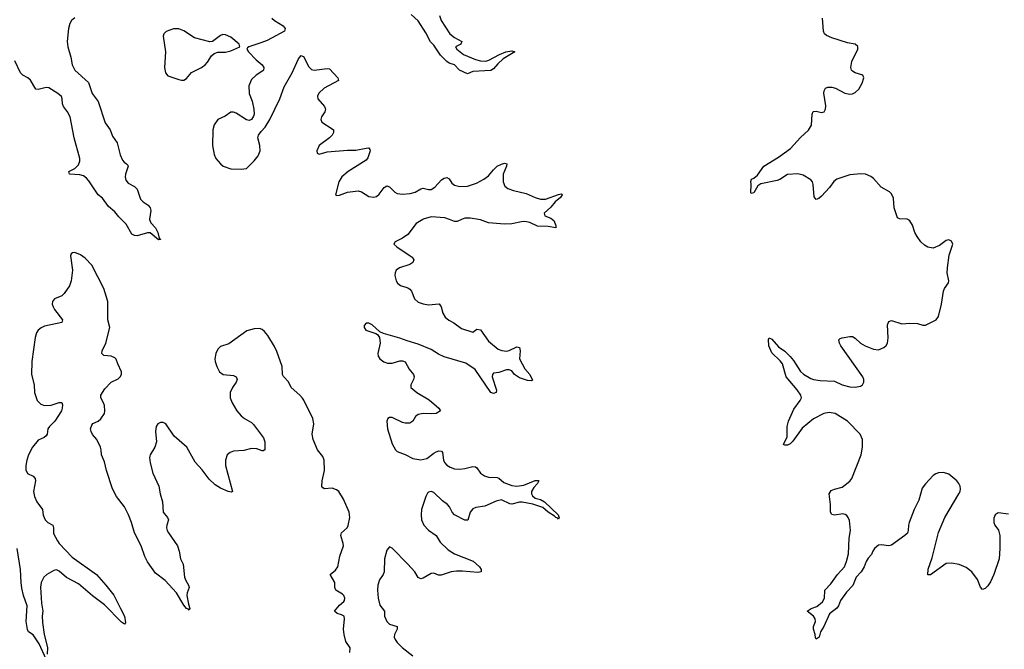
# Model space of a CAD drawing. Header units: inches. Extents: x 1552086 to 1694788, y 812325 to 917226.
# Tile 86 of 109: x 1647827 to 1655397, y 886695 to 891538. Entities that reach past the tile are written whole.
import ezdxf

# ---------------------------------------------------------------- set-up
doc = ezdxf.new("R2010")
doc.units = ezdxf.units.IN
doc.header["$MEASUREMENT"] = 0
for name, color, linetype in [('B6848', 7, 'Continuous'), ('B6849', 7, 'Continuous'), ('B6858', 7, 'Continuous'), ('B6859', 7, 'Continuous')]:
    doc.layers.add(name, color=color, linetype=linetype)

msp = doc.modelspace()

# ---------------------------------------------------------------- linework, layer by layer
at = {"layer": 'B6848', "color": 6}
for points, elevation in [([(1648825.2, 890000), (1648834.6, 889974.6), (1648870, 889936.9), (1648890, 889900.5), (1648898, 889858), (1648910.3, 889849.7), (1648910, 889846), (1648895.3, 889844.7), (1648830, 889899.6), (1648810, 889899.5), (1648730, 889876), (1648710, 889878), (1648690, 889889.3), (1648645.3, 889965.3), (1648610.5, 890000)], 800), ([(1650000, 888626.9), (1649979.9, 888650), (1649913.5, 888710), (1649892.5, 888752.5), (1649854.6, 888794.6), (1649847.8, 888810), (1649843.9, 888870), (1649805.1, 888985.1), (1649785.4, 889025.4), (1649734.4, 889110), (1649710, 889140.5), (1649690, 889155.7), (1649670, 889161.8), (1649630, 889159.9), (1649574.2, 889145.9), (1649434.3, 889045.7), (1649370, 889024.8), (1649350, 889004.7), (1649334.8, 888970), (1649328.1, 888930), (1649329.4, 888910), (1649341.5, 888870), (1649362.3, 888830), (1649390.1, 888810.1), (1649470, 888800.3), (1649491.4, 888790), (1649497, 888777), (1649498.9, 888770), (1649491.7, 888750), (1649464, 888710), (1649444.6, 888670), (1649445.9, 888630), (1649460.7, 888590), (1649497.5, 888530), (1649530, 888491.5), (1649555.4, 888470), (1649610, 888439.2), (1649624.4, 888424.4), (1649700.9, 888320.9), (1649712.1, 888290), (1649711.1, 888228.9), (1649698.3, 888221.7), (1649690, 888220.9), (1649650, 888237.3), (1649610, 888238.8), (1649550, 888225.4), (1649470, 888218.7), (1649444.6, 888210), (1649423.3, 888190), (1649410.1, 888150.1), (1649408.7, 888110), (1649462.8, 887910), (1649455.7, 887904.3), (1649431, 887909), (1649370, 887933.8), (1649330, 887961), (1649284, 888004), (1649230, 888076.5), (1649175.6, 888135.6), (1649110.8, 888250.8), (1649015.4, 888335.4), (1648950, 888429.8), (1648930, 888440.6), (1648910, 888440.7), (1648890, 888430.7), (1648876.3, 888410), (1648871.6, 888370), (1648877.8, 888290), (1648865.5, 888250), (1648829.2, 888190), (1648825.4, 888170), (1648829.2, 888130.8), (1648851, 888050), (1648897.6, 887950), (1648906.8, 887890), (1648925.8, 887830), (1648929, 887750), (1648964.3, 887710), (1648971.2, 887691.2), (1648958.6, 887650), (1648956.6, 887630), (1648960.7, 887610), (1648970.1, 887590), (1649039.2, 887490), (1649052.6, 887450), (1649063.2, 887390), (1649084.8, 887350), (1649093.6, 887250), (1649104.1, 887224.1), (1649126, 887190), (1649131, 887170), (1649114.8, 887130), (1649112.8, 887110), (1649123.5, 887043.5), (1649133.8, 887010), (1649130, 886997), (1649124.4, 887004.4), (1649110, 887008.9), (1649090, 887034.4), (1649033.1, 887130), (1648944.2, 887224.2), (1648870, 887281.4), (1648810, 887367.5), (1648788.2, 887410), (1648761.7, 887490), (1648709.9, 887590), (1648687, 887670), (1648663, 887730), (1648632.3, 887790), (1648571.3, 887870), (1648541.5, 887930), (1648493.7, 888070), (1648478.1, 888138.1), (1648457, 888190), (1648453.6, 888230), (1648447, 888250), (1648419, 888310), (1648387.9, 888347.9), (1648376.1, 888370), (1648372.6, 888390), (1648380.5, 888419.5), (1648390, 888430.9), (1648430.2, 888449.8), (1648450, 888466.9), (1648478.7, 888510), (1648482.5, 888530), (1648478, 888570), (1648472.1, 888590), (1648450.3, 888630), (1648451.5, 888650), (1648482.6, 888697.4), (1648530, 888749.5), (1648584.1, 888775.9), (1648600.7, 888790), (1648609, 888810), (1648609.8, 888830), (1648580.5, 888890), (1648567.6, 888927.6), (1648557.9, 888937.9), (1648530, 888948.7), (1648474.1, 888954.1), (1648459.2, 888970), (1648461.4, 888990), (1648488.8, 889050), (1648519, 889170), (1648504.8, 889230), (1648505.2, 889370), (1648473.6, 889470), (1648381.4, 889650), (1648330, 889703.5), (1648295.6, 889730), (1648250, 889747.8), (1648234.2, 889745.8), (1648223, 889737), (1648217.3, 889722.7), (1648232.7, 889610), (1648222, 889530), (1648209.6, 889490.4), (1648169, 889431), (1648150, 889413.8), (1648095.5, 889390), (1648080.3, 889370), (1648077.8, 889350), (1648083.2, 889330), (1648093.8, 889310), (1648155.2, 889230), (1648150.4, 889210), (1648018.2, 889181.8), (1647991.1, 889168.9), (1647970, 889149.8), (1647956.8, 889130), (1647945.8, 889094.2), (1647919.4, 888910), (1647918.7, 888810), (1647937.3, 888730), (1647941.4, 888670), (1647961.1, 888610), (1647990, 888579.8), (1648018, 888570), (1648070, 888572.7), (1648130, 888593.2), (1648150, 888594.4), (1648156.2, 888576.2), (1648154.4, 888550), (1648148.6, 888530), (1648096.1, 888450), (1648056.2, 888410), (1648042.9, 888390), (1648037, 888350), (1648030, 888337.2), (1648015.1, 888324.9), (1647970, 888303.5), (1647925.6, 888250), (1647895.3, 888190), (1647882, 888150), (1647873.4, 888110), (1647874.7, 888074.7), (1647888, 888048), (1647930, 888026.8), (1647946.8, 888010), (1647947.8, 887990), (1647933.2, 887910), (1647941.6, 887870), (1647958, 887830), (1648003.4, 887770), (1648007.1, 887727.1), (1648022.9, 887690), (1648043.5, 887670), (1648080.9, 887650), (1648086.5, 887630), (1648086.5, 887586.5), (1648116.8, 887530), (1648130.2, 887510), (1648230, 887404.4), (1648417.8, 887270), (1648490.1, 887190), (1648550, 887111.7), (1648603.2, 887010), (1648631.6, 886950), (1648640, 886900), (1648631.5, 886888.5), (1648610, 886903.5), (1648478.5, 887038.5), (1648386.4, 887106.4), (1648278.3, 887198.3), (1648187.7, 887247.7), (1648130, 887296.9), (1648110, 887305.4), (1648090, 887301.7), (1648035.3, 887270), (1648013, 887250), (1647992.2, 887210), (1647986.2, 887173.8), (1647993.6, 887050), (1648004.2, 886990), (1648000, 886950), (1648001.7, 886901.8), (1648014.7, 886810), (1648040.3, 886710), (1648037.9, 886657.9)], 900), ([(1648030, 886618.9), (1647976.4, 886736.4), (1647930, 886806.6), (1647895.9, 886830), (1647887.9, 886847.9), (1647876.1, 886910), (1647884.8, 887030), (1647855.6, 887110), (1647844.4, 887164.4), (1647837.4, 887210), (1647833.3, 887310), (1647808.4, 887470)], 900)]:
    msp.add_lwpolyline(points, dxfattribs=dict(at, elevation=elevation))
at = {"layer": 'B6849', "color": 6}
for points, elevation in [([(1648250, 891551.9), (1648225.2, 891530), (1648212.2, 891507.8), (1648201.8, 891470), (1648191.4, 891370), (1648196.6, 891330), (1648221.2, 891250), (1648230.1, 891190), (1648250.1, 891150), (1648354.8, 891054.8), (1648384.7, 890970), (1648430, 890909.1), (1648483.1, 890743.1), (1648522.7, 890690), (1648541.5, 890641.5), (1648576.5, 890590), (1648599.1, 890499.1), (1648617.6, 890457.6), (1648630, 890441.4), (1648649.3, 890430), (1648658.6, 890418.6), (1648660.5, 890410), (1648641.5, 890350), (1648639.1, 890330), (1648643.8, 890303.8), (1648661.5, 890281.5), (1648710, 890253.5), (1648730, 890234.2), (1648756.4, 890156.4), (1648775.6, 890135.6), (1648813.8, 890110), (1648830.8, 890090), (1648834.6, 890070), (1648823.8, 890003.8), (1648825.2, 890000)], 800), ([(1649764.6, 891550), (1649784.7, 891530), (1649853.6, 891490), (1649868, 891470), (1649863, 891450), (1649730, 891378.7), (1649681.4, 891358.6), (1649587.7, 891330), (1649578.9, 891321.1), (1649574.3, 891310), (1649586.7, 891290), (1649643.8, 891230), (1649691.4, 891191.4), (1649704.1, 891170), (1649702.1, 891150), (1649696.6, 891143.4), (1649645.7, 891110), (1649610, 891078.6), (1649587.9, 891030), (1649591.3, 890970), (1649613, 890910), (1649626.4, 890850), (1649628.6, 890811.4), (1649625.2, 890794.8), (1649610.1, 890769.9), (1649590, 890762.5), (1649570, 890766.4), (1649490, 890819), (1649470, 890825.6), (1649450, 890825.5), (1649405.6, 890794.4), (1649349.4, 890770.6), (1649322.2, 890730), (1649312.7, 890690), (1649309, 890570), (1649321, 890501), (1649334.9, 890470), (1649370, 890428.7), (1649392, 890412), (1649450.9, 890390.9), (1649530, 890386.7), (1649570, 890393.9), (1649630, 890450.8), (1649661, 890490), (1649676.6, 890530), (1649674, 890570), (1649657.5, 890630), (1649663.6, 890650), (1649682.6, 890677.4), (1649714.7, 890710), (1649750, 890771.1), (1649826.1, 890930), (1649859.8, 891020.2), (1649921.8, 891130), (1649970, 891235.6), (1649990, 891260.9), (1650000, 891258)], 900), ([(1648610.5, 890000), (1648590, 890020.4), (1648558.8, 890058.8), (1648510, 890101.5), (1648464.3, 890164.3), (1648430, 890191.5), (1648358.4, 890298.4), (1648339.5, 890319.5), (1648316.4, 890336.4), (1648290, 890344.7), (1648209.5, 890350), (1648205.3, 890370), (1648250, 890393.6), (1648279.1, 890420.9), (1648289.4, 890450), (1648288.1, 890470), (1648244.8, 890630), (1648215.1, 890790), (1648195.6, 890830), (1648164.7, 890870), (1648157.1, 890890), (1648154.5, 890930), (1648147.4, 890947.4), (1648120.8, 890970), (1648050, 891013.3), (1648030, 891014.8), (1647970, 890999.5), (1647950, 891002.5), (1647911.2, 891071.2), (1647890.6, 891090.6), (1647850, 891110.9), (1647834.4, 891130), (1647790, 891221.1)], 800)]:
    msp.add_lwpolyline(points, dxfattribs=dict(at, elevation=elevation))
at = {"layer": 'B6849', "color": 6, "elevation": 900}
msp.add_lwpolyline([(1649050, 891467.8), (1649010, 891467), (1648953.1, 891446.9), (1648935.6, 891430), (1648929.3, 891410), (1648947.1, 891290), (1648941.4, 891170), (1648948.4, 891128.4), (1648965.9, 891105.9), (1649050, 891076.4), (1649070, 891071.7), (1649090, 891073.1), (1649110, 891085.3), (1649147.7, 891132.3), (1649223.5, 891170), (1649253.3, 891190), (1649271.9, 891210), (1649301.6, 891258.4), (1649321.9, 891278.1), (1649350, 891288.8), (1649410, 891286.7), (1649450, 891297.1), (1649518.4, 891330), (1649513.5, 891350), (1649450, 891403.4), (1649410, 891422), (1649390, 891422.6), (1649370, 891416.2), (1649310, 891370.8), (1649290, 891368), (1649170, 891398.1), (1649090, 891452.5)], close=True, dxfattribs=at)
at = {"layer": 'B6858', "color": 6, "elevation": 900}
for points in [[(1650925.3, 890000), (1650875.6, 889970), (1650810, 889886.5), (1650770, 889858.2), (1650712.8, 889830), (1650702.3, 889810), (1650725.5, 889790), (1650830, 889721.5), (1650844.2, 889710), (1650856.8, 889690), (1650848.8, 889670), (1650826, 889654), (1650746.7, 889630), (1650720.2, 889610), (1650712.4, 889590), (1650712.2, 889570), (1650721.5, 889530), (1650731.9, 889510), (1650753.6, 889493.6), (1650810, 889476.5), (1650826.3, 889466.3), (1650839.9, 889450), (1650862.9, 889390), (1650890, 889366.1), (1650930, 889352.5), (1650970, 889345.8), (1651051.7, 889351.7), (1651068.5, 889328.5), (1651080.6, 889280.6), (1651098.4, 889250), (1651126.5, 889226.5), (1651165.3, 889205.3), (1651222.8, 889162.8), (1651310, 889135.6), (1651342.5, 889157.5), (1651370, 889153.4), (1651430, 889066), (1651504.6, 889004.6), (1651533, 888993), (1651570, 888988.4), (1651590, 888993.5), (1651650, 889022.4), (1651670, 889015.6), (1651673.7, 888990), (1651670.6, 888930), (1651710, 888852), (1651750.1, 888810.1), (1651770, 888765.2), (1651759.5, 888760.5), (1651730, 888762.3), (1651670, 888784.2), (1651631, 888810), (1651610, 888835.9), (1651590, 888845.8), (1651570, 888845.6), (1651510, 888824.5), (1651470, 888820.3), (1651461, 888810), (1651459, 888790), (1651492, 888688), (1651490.1, 888669.9), (1651470, 888661.6), (1651449.6, 888669.6), (1651328.1, 888848.1), (1651256.6, 888896.6), (1651090, 888944.9), (1651045.8, 888965.8), (1650990, 888999.9), (1650890, 889043.2), (1650807, 889067), (1650750, 889089.4), (1650624.4, 889124.4), (1650596.3, 889136.3), (1650535.8, 889190), (1650510, 889202.9), (1650490, 889204.7), (1650474.1, 889185.9), (1650474.7, 889170), (1650489.2, 889150), (1650564.2, 889124.2), (1650577.1, 889117.1), (1650593.3, 889093.3), (1650597.5, 889050), (1650581.1, 888970), (1650584, 888950), (1650595.2, 888930), (1650625.7, 888905.7), (1650655.2, 888895.2), (1650690, 888895.7), (1650750, 888914.1), (1650770, 888914.1), (1650790, 888905.1), (1650820.8, 888850), (1650853.9, 888810), (1650860.9, 888790), (1650855.6, 888770), (1650832.9, 888730), (1650834.5, 888710), (1650881, 888670), (1650974.8, 888614.8), (1651049.4, 888550), (1651062.6, 888530), (1651030, 888508.5), (1650994.8, 888505.2), (1650930, 888509.3), (1650890, 888500.5), (1650870, 888485.5), (1650850, 888448.9), (1650825.4, 888434.5), (1650790, 888434.8), (1650770, 888440.1), (1650690, 888477.1), (1650670, 888478.1), (1650657.4, 888470), (1650648.4, 888450), (1650653.6, 888390), (1650690, 888275.6), (1650715.3, 888230), (1650730, 888216.4), (1650790, 888193.2), (1650850, 888163.1), (1650910, 888153.1), (1650957.3, 888162.7), (1651010, 888204.1), (1651030, 888214.7), (1651050, 888220.7), (1651070, 888219.5), (1651078.1, 888210), (1651086.1, 888150), (1651093.3, 888133.3), (1651111.6, 888111.6), (1651136, 888096), (1651170, 888083.1), (1651210, 888080.1), (1651250, 888084.9), (1651310, 888100.7), (1651330, 888098.1), (1651341.1, 888090), (1651370.1, 888050.1), (1651400.3, 888030), (1651430, 888018.7), (1651496.8, 888016.8), (1651511, 888011), (1651550, 887977.3), (1651610, 887955.2), (1651650, 887951), (1651703.3, 887956.7), (1651790, 887993.6), (1651813.9, 887993.9), (1651818.3, 887990), (1651806.7, 887970), (1651779.4, 887940.6), (1651761, 887910), (1651762.9, 887890), (1651770, 887876.5), (1651790, 887857.8), (1651830, 887847.7), (1651861.9, 887830), (1651967.5, 887730), (1651974.1, 887705.9), (1651970, 887696.2), (1651964.8, 887704.8), (1651950, 887708.6), (1651939.6, 887719.6), (1651890, 887749.9), (1651850, 887784.8), (1651771.7, 887811.7), (1651690, 887828.3), (1651670, 887827.9), (1651610, 887812.1), (1651594.1, 887814.1), (1651530, 887843.9), (1651490, 887834.5), (1651403.7, 887796.3), (1651334.3, 887785.7), (1651310, 887775.3), (1651290.1, 887750), (1651271.8, 887688.2), (1651250.1, 887689.8), (1651170, 887730.8), (1651151.4, 887751.4), (1651131.9, 887790), (1651114.8, 887810), (1651078, 887838), (1651010, 887901.8), (1650990, 887908.6), (1650970, 887903.4), (1650963.3, 887896.7), (1650948.4, 887871.6), (1650916.4, 887770), (1650913.3, 887730), (1650916.1, 887690), (1650934.3, 887650), (1650970, 887612.6), (1651028, 887570), (1651060.1, 887520.1), (1651121.2, 887461.2), (1651170, 887430.8), (1651314.2, 887374.2), (1651361.8, 887330), (1651375.1, 887310), (1651374.6, 887290), (1651350, 887285.9), (1651230, 887296.2), (1651184.8, 887295.2), (1651144.2, 887290), (1651066.2, 887266.2), (1651046.8, 887266.8), (1651010, 887282.2), (1650990, 887278), (1650930, 887243.4), (1650910, 887238), (1650890, 887248.2), (1650863.9, 887290), (1650811, 887350), (1650690, 887473.2), (1650670, 887482.8), (1650650, 887458.4), (1650630.6, 887390), (1650627.8, 887290), (1650620.7, 887270), (1650593.5, 887230), (1650580.1, 887190), (1650576.8, 887150), (1650582.6, 887090), (1650595.6, 887035.6), (1650630.5, 886990), (1650631.9, 886950), (1650649.1, 886910), (1650670.2, 886890), (1650730.1, 886870), (1650729.1, 886850), (1650708.6, 886810), (1650705.2, 886790), (1650713.1, 886770), (1650730, 886747), (1650767.2, 886710), (1650850, 886646.2)], [(1651222.5, 890000), (1651190, 889986), (1651170, 889985), (1651131.6, 890000)], [(1651924.2, 890000), (1651932.7, 889992.7), (1651950, 889955.8), (1651950, 889937.2), (1651890, 889947.4), (1651808.9, 889948.9), (1651750, 889977), (1651710, 889985.2), (1651684.1, 889984.1), (1651610, 889968.5), (1651553.8, 889966.2), (1651430, 889976.2), (1651370, 889997.3), (1651355.4, 890000)], [(1655430, 887736), (1655350, 887745.1), (1655326.5, 887730), (1655317.2, 887702.8), (1655316.2, 887670), (1655323.8, 887650), (1655352.7, 887612.7), (1655362.3, 887570), (1655363.3, 887470), (1655356, 887390), (1655316.9, 887270), (1655290, 887215), (1655270, 887183.9), (1655250, 887163.7), (1655230, 887155.1), (1655212.6, 887172.6), (1655191.2, 887231.2), (1655147.1, 887290), (1655103.7, 887323.7), (1655050, 887347.3), (1654990, 887358.6), (1654950, 887356.1), (1654830, 887267.7), (1654809.4, 887269.4), (1654812, 887312), (1654841.8, 887398.2), (1654890, 887594.9), (1654939.5, 887710), (1655046.7, 887890), (1655056.9, 887910), (1655060.8, 887930), (1655058, 887950), (1655048.2, 887970), (1655030.8, 887990.8), (1654970, 888042.1), (1654930, 888055.7), (1654890, 888052.9), (1654870, 888045.9), (1654850, 888031.8), (1654790, 887969.3), (1654764.8, 887935.2), (1654738.4, 887841.6), (1654703.3, 887770), (1654666, 887670), (1654660.1, 887650), (1654658.6, 887610), (1654651.3, 887588.7), (1654632.3, 887570), (1654530, 887496.7), (1654510, 887491.8), (1654450, 887498), (1654430, 887495.5), (1654399.2, 887470), (1654385.1, 887450), (1654375.3, 887424.7), (1654350, 887395.9), (1654334.7, 887370), (1654319.6, 887330), (1654297.4, 887290), (1654258.1, 887250), (1654232.9, 887187.1), (1654184, 887136), (1654138.5, 887070), (1654122.3, 887030), (1654110, 887012.8), (1654052.6, 886967.4), (1654010, 886869.8), (1653983.7, 886830), (1653972.6, 886790), (1653950, 886773.6), (1653944, 886784), (1653942, 886810), (1653930.5, 886850.5), (1653930, 886870), (1653943.9, 886910), (1653942.8, 886930), (1653930, 886951.4), (1653881.5, 886990), (1653911.8, 887008.2), (1653956.6, 887023.4), (1653998.2, 887061.8), (1654014.4, 887090), (1654017.5, 887150), (1654062, 887198), (1654114.9, 887270), (1654168.3, 887330), (1654184.5, 887370), (1654197.6, 887430), (1654204.9, 887550), (1654214.8, 887610), (1654206.2, 887686.1), (1654196.8, 887710), (1654185.1, 887725.1), (1654173, 887733), (1654156.1, 887736.1), (1654090, 887727.1), (1654070, 887731), (1654061.6, 887750), (1654060.3, 887810), (1654051.2, 887890), (1654064.5, 887915.5), (1654090, 887927.3), (1654150, 887943.2), (1654210, 887988), (1654225.2, 888010), (1654296.8, 888190), (1654306.3, 888250), (1654305.2, 888310), (1654288.9, 888350), (1654190, 888449), (1654095.1, 888510), (1654050, 888517.2), (1654008.4, 888510), (1653930, 888468.2), (1653843.6, 888396.4), (1653770, 888295.7), (1653750, 888275.8), (1653730, 888264.2), (1653710, 888264.4), (1653699.8, 888270), (1653726.3, 888330), (1653727.3, 888410), (1653736.7, 888450), (1653778.2, 888541.8), (1653828.4, 888610), (1653836.9, 888630), (1653831.9, 888650), (1653804.4, 888690), (1653718.5, 888790), (1653691.6, 888891.6), (1653674.4, 888914.4), (1653610, 888974.4), (1653586.4, 889030), (1653582.6, 889077.4), (1653590, 889091.3), (1653610, 889080.1), (1653660.6, 889020.6), (1653710, 888988.2), (1653750, 888946.2), (1653775.9, 888915.9), (1653830, 888832), (1653852.1, 888812.1), (1653910, 888777.7), (1653930.3, 888770), (1653981.5, 888761.5), (1654090, 888757.6), (1654150, 888729.1), (1654210, 888713.1), (1654250, 888711), (1654290, 888720.4), (1654305.8, 888730), (1654317.5, 888750), (1654316.7, 888770), (1654308.7, 888790), (1654140.8, 889030), (1654129.1, 889050), (1654125, 889075), (1654135, 889084.9), (1654149.2, 889090), (1654210, 889102), (1654230, 889100.7), (1654250, 889088.2), (1654290, 889050.1), (1654327.9, 889030), (1654390, 889002.7), (1654430, 888999.7), (1654470, 889016.5), (1654488.4, 889031.6), (1654499.8, 889050), (1654504.5, 889090), (1654498.8, 889190), (1654510, 889217.7), (1654530, 889222.9), (1654610, 889197.5), (1654670, 889203.5), (1654730, 889200.6), (1654770, 889189.2), (1654790, 889188.4), (1654873, 889230), (1654890, 889256), (1654912.6, 889350), (1654929.7, 889450), (1654938, 889470), (1654967, 889513), (1654970.6, 889530), (1654957.7, 889590), (1654960.2, 889630), (1654973.6, 889726.4), (1654999.7, 889810), (1654990, 889835.1), (1654970, 889844.5), (1654950, 889839.5), (1654897.8, 889802.2), (1654850, 889780.5), (1654810, 889787.1), (1654783.1, 889803.1), (1654756, 889830), (1654726.6, 889870), (1654710, 889901.6), (1654690, 889957.4), (1654669.9, 889989.9), (1654655.5, 890000)], [(1650364.6, 886670), (1650367.3, 886707.3), (1650335, 886755), (1650320.3, 886810), (1650316.7, 886850), (1650325.2, 886930), (1650321.8, 886950), (1650301.5, 886961.5), (1650266.9, 886970), (1650246.3, 886990), (1650285, 887035), (1650317.7, 887062.3), (1650323.4, 887070), (1650325.9, 887090), (1650319.3, 887110), (1650310, 887119.6), (1650258.1, 887150), (1650248.8, 887170), (1650250.8, 887210), (1650213.9, 887270), (1650256, 887304), (1650273.5, 887330), (1650288.4, 887411.6), (1650315.9, 887490), (1650314.9, 887510), (1650296.4, 887570), (1650299.9, 887590), (1650343.7, 887630), (1650352.5, 887647.5), (1650364.6, 887710), (1650360.2, 887750), (1650316.4, 887850), (1650279.5, 887910), (1650262.8, 887922.8), (1650230, 887935.5), (1650170, 887930.6), (1650157.5, 887937.5), (1650150, 887948.2), (1650152, 887990), (1650171.3, 888070), (1650167, 888150), (1650158.5, 888178.5), (1650116.2, 888230), (1650083.2, 888310), (1650076.2, 888350), (1650088.4, 888430), (1650080.9, 888470), (1650012.5, 888612.5), (1650000, 888626.9)]]:
    msp.add_lwpolyline(points, dxfattribs=at)
at = {"layer": 'B6859', "color": 6, "elevation": 900}
for points in [[(1651054.2, 891570), (1651066.5, 891530), (1651133.2, 891430), (1651170, 891400.5), (1651225.5, 891370), (1651218, 891350), (1651178, 891330), (1651188, 891310), (1651238.4, 891270), (1651330, 891230.1), (1651370, 891219.9), (1651410, 891219.7), (1651433.5, 891226.5), (1651515.7, 891270), (1651565.3, 891290), (1651610, 891297.1), (1651634.7, 891290), (1651543.5, 891236.5), (1651502.5, 891197.5), (1651470, 891158.7), (1651450, 891146.1), (1651310, 891139.3), (1651270, 891121.5), (1651208.3, 891148.3), (1651170, 891189.1), (1651130, 891202.6), (1651110, 891215.5), (1651063.4, 891263.4), (1651010, 891340.8), (1650986, 891366), (1650950, 891437.3), (1650890, 891528.9), (1650837.6, 891577.6)], [(1654655.5, 890000), (1654650, 890003.9), (1654590, 890005.5), (1654574.9, 890014.9), (1654549.9, 890090), (1654545.7, 890165.7), (1654530, 890198), (1654513.6, 890213.6), (1654448.9, 890248.9), (1654390, 890315.1), (1654370, 890331.1), (1654330, 890349.8), (1654292.4, 890352.4), (1654210, 890344.7), (1654110, 890311.3), (1654086.3, 890293.7), (1654052.1, 890247.9), (1653990, 890180.6), (1653970, 890161.4), (1653950, 890154), (1653934.7, 890174.7), (1653927, 890270), (1653921.2, 890290), (1653910, 890306.8), (1653850, 890341.1), (1653810, 890353), (1653730, 890348.2), (1653670.4, 890309.6), (1653650, 890301.5), (1653524.7, 890275.3), (1653501.4, 890258.6), (1653470, 890205), (1653450, 890202), (1653446.8, 890206.8), (1653450.7, 890270), (1653447.7, 890292.3), (1653453, 890310), (1653470, 890317.8), (1653498.8, 890341.2), (1653548.6, 890411.4), (1653660.6, 890479.4), (1653753.4, 890546.6), (1653830, 890631.3), (1653891.5, 890688.5), (1653913.5, 890726.5), (1653918.6, 890810), (1653927.8, 890832.2), (1653950, 890835), (1653990, 890824.1), (1654012.7, 890830), (1654022.5, 890850), (1654024.6, 890875.4), (1654008.7, 890971.3), (1654010.7, 890990), (1654021.5, 891010), (1654041, 891019), (1654070, 891019.1), (1654099.2, 891010), (1654170, 890973.6), (1654210, 890964.8), (1654230, 890967.8), (1654250, 890976.4), (1654277.1, 891002.9), (1654303.7, 891050), (1654315.8, 891090), (1654310, 891111.1), (1654250, 891128.9), (1654230, 891140.4), (1654221.2, 891150), (1654215.9, 891170), (1654223.7, 891216.3), (1654270.4, 891310), (1654271.4, 891331.4), (1654249.3, 891349.3), (1654190, 891360.2), (1654070, 891397.1), (1654030, 891415), (1654013.6, 891430), (1654006, 891450), (1654000.1, 891550)], [(1650000, 891258), (1650010, 891255.1), (1650050, 891174.3), (1650070, 891155.3), (1650090.4, 891150.4), (1650190, 891163.4), (1650210, 891159.8), (1650273.7, 891090), (1650277.7, 891070), (1650166.6, 891010), (1650126.8, 890973.2), (1650117.1, 890950), (1650119.2, 890930), (1650169.6, 890870), (1650177.1, 890850), (1650173.9, 890830), (1650147.3, 890790), (1650141.3, 890770), (1650149.5, 890750), (1650230, 890698.4), (1650239.2, 890690), (1650240.6, 890670), (1650229, 890650), (1650209.8, 890630.2), (1650128.1, 890570), (1650110.2, 890530), (1650114, 890510), (1650130, 890503.7), (1650190, 890522), (1650346.6, 890533.4), (1650410, 890533), (1650490.1, 890550.1), (1650511.4, 890551.4), (1650519.3, 890539.3), (1650520.3, 890530), (1650503.9, 890476.1), (1650490, 890456.4), (1650353.5, 890370), (1650304.6, 890330), (1650281.8, 890290), (1650254.8, 890190), (1650264.8, 890184.8), (1650286.8, 890186.8), (1650347.7, 890212.3), (1650430, 890221.9), (1650454.5, 890214.5), (1650510, 890177.9), (1650550, 890171.4), (1650570, 890177.9), (1650590, 890194.6), (1650630, 890247.5), (1650650, 890260.5), (1650670, 890250.9), (1650710, 890210.6), (1650730, 890200.9), (1650770, 890196.3), (1650830, 890201.4), (1650868.4, 890211.6), (1650910, 890235.7), (1650930, 890242), (1650970, 890232.4), (1650990, 890232.4), (1651018.9, 890250), (1651070, 890307.1), (1651090, 890319.6), (1651110, 890325.1), (1651130, 890314.2), (1651150, 890279.7), (1651170, 890264.8), (1651210, 890255.7), (1651270, 890257.9), (1651339.9, 890280.1), (1651396.4, 890310), (1651430, 890335.5), (1651470, 890383.7), (1651498.3, 890410), (1651530, 890427.2), (1651553.8, 890433.9), (1651573, 890430), (1651570.7, 890410), (1651544.8, 890350), (1651543.5, 890290), (1651557, 890257), (1651579.5, 890239.5), (1651623.9, 890223.9), (1651721.8, 890201.9), (1651790.4, 890170), (1651830, 890157.6), (1651870, 890158.1), (1651970, 890193.9), (1651990, 890198.3), (1651995.6, 890195.6), (1651997.3, 890190), (1651985.5, 890170), (1651943.3, 890136.7), (1651910, 890096), (1651859.5, 890050), (1651864.9, 890030), (1651910, 890012.3), (1651924.2, 890000)], [(1651131.6, 890000), (1651094.5, 890014.5), (1650990, 890020.2), (1650930, 890002.8), (1650925.3, 890000)], [(1651355.4, 890000), (1651290, 890012.3), (1651250, 890011.9), (1651222.5, 890000)]]:
    msp.add_lwpolyline(points, dxfattribs=at)

doc.saveas('drawing.dxf')
